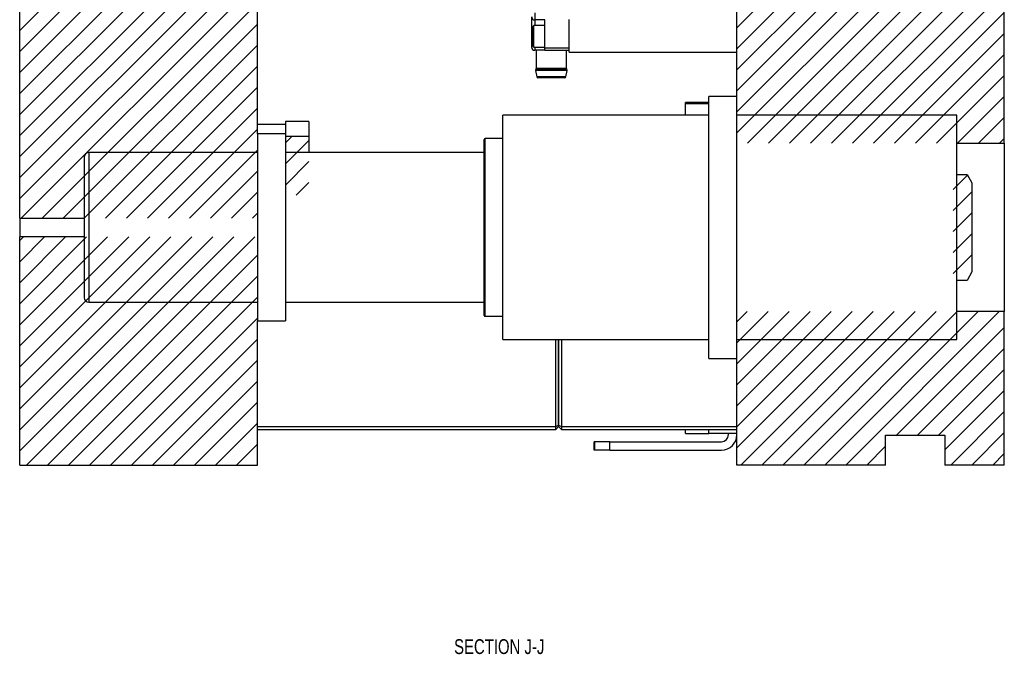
# Model space of a CAD drawing. Header units: inches. Extents: x 1880 to 2363, y -453 to -54.
# Tile 190 of 256: x 1978.79 to 1987.07, y -428.83 to -423.49. Entities that reach past the tile are written whole.
import ezdxf

# ---------------------------------------------------------------- set-up
doc = ezdxf.new("R2010")
doc.units = ezdxf.units.IN
doc.header["$LTSCALE"] = 0.5
doc.header["$MEASUREMENT"] = 0
for name, color, linetype in [('SID-M-D', 42, 'Continuous'), ('SID-M-F', 202, 'Continuous'), ('SID-M-S', 105, 'Continuous')]:
    doc.layers.add(name, color=color, linetype=linetype)
doc.styles.add('SLDTEXTSTYLE0', font='TXT', dxfattribs={"width": 0.595745})

msp = doc.modelspace()

# ---------------------------------------------------------------- linework, layer by layer
at = {"layer": 'SID-M-F', "linetype": 'Continuous'}
for p, q in [((1984.8244, -423.55452), (1987.0744, -421.30452)), ((1984.8244, -423.7313), (1987.0744, -421.4813)), ((1984.8244, -423.90807), (1987.0744, -421.65807)), ((1984.8244, -424.08485), (1987.0744, -421.83485)), ((1984.8244, -424.26163), (1987.0744, -422.01163)), ((1984.8244, -424.4384), (1987.0744, -422.1884)), ((1984.91306, -424.52652), (1987.0744, -422.36518)), ((1985.08983, -424.52652), (1987.0744, -422.54196)), ((1985.26661, -424.52652), (1987.0744, -422.71873)), ((1985.44339, -424.52652), (1987.0744, -422.89551)), ((1978.7894, -423.57911), (1979.37504, -422.99347)), ((1978.7894, -423.75589), (1979.55181, -422.99347)), ((1978.7894, -423.93267), (1979.72859, -422.99347)), ((1978.7894, -424.10944), (1979.90537, -422.99347)), ((1978.7894, -424.28622), (1980.08214, -422.99347)), ((1978.7894, -424.463), (1980.25892, -422.99347)), ((1978.7894, -424.63977), (1980.4357, -422.99347)), ((1978.7894, -424.81655), (1980.61247, -422.99347)), ((1978.7894, -424.99333), (1980.78925, -422.99347)), ((1985.62016, -424.52652), (1987.0744, -423.07229)), ((1978.80292, -425.15658), (1980.7894, -423.1701)), ((1985.79694, -424.52652), (1987.0744, -423.24906)), ((1978.9797, -425.15658), (1980.7894, -423.34688)), ((1985.97372, -424.52652), (1987.0744, -423.42584)), ((1979.15647, -425.15658), (1980.7894, -423.52366)), ((1986.15049, -424.52652), (1987.0744, -423.60262)), ((1979.33325, -425.15658), (1980.7894, -423.70043)), ((1986.32727, -424.52652), (1987.0744, -423.77939)), ((1979.51003, -425.15658), (1980.7894, -423.87721)), ((1986.50405, -424.52652), (1987.0744, -423.95617)), ((1979.6868, -425.15658), (1980.7894, -424.05399)), ((1986.68082, -424.52652), (1987.0744, -424.13295)), ((1979.86358, -425.15658), (1980.7894, -424.23076)), ((1986.8576, -424.52652), (1987.0744, -424.30972)), ((1980.04036, -425.15658), (1980.7894, -424.40754)), ((1981.02562, -424.52487), (1981.08036, -424.47013)), ((1981.02562, -424.70165), (1981.22247, -424.5048)), ((1987.03438, -424.52652), (1987.0744, -424.4865)), ((1980.21713, -425.15658), (1980.7894, -424.58432)), ((1981.02562, -424.87843), (1981.22247, -424.68158)), ((1980.39391, -425.15658), (1980.7894, -424.76109)), ((1986.64373, -424.91717), (1986.76528, -424.79562)), ((1981.11662, -424.9642), (1981.22247, -424.85835)), ((1986.64373, -425.09395), (1986.80121, -424.93647)), ((1980.57069, -425.15658), (1980.7894, -424.93787)), ((1980.74746, -425.15658), (1980.7894, -425.11465)), ((1986.64373, -425.27072), (1986.80121, -425.11324)), ((1978.7894, -425.34688), (1978.82252, -425.31375)), ((1978.7894, -425.52366), (1978.9993, -425.31375)), ((1978.7894, -425.70043), (1979.17608, -425.31375)), ((1978.7894, -425.87721), (1979.35285, -425.31375)), ((1978.7894, -426.05399), (1979.52963, -425.31375)), ((1978.7894, -426.23076), (1979.70641, -425.31375)), ((1978.7894, -426.40754), (1979.88318, -425.31375)), ((1978.7894, -426.58432), (1980.05996, -425.31375)), ((1978.7894, -426.76109), (1980.23674, -425.31375)), ((1978.7894, -426.93787), (1980.41351, -425.31375)), ((1978.7894, -427.11465), (1980.59029, -425.31375)), ((1978.84565, -427.23517), (1980.76707, -425.31375)), ((1986.64373, -425.4475), (1986.80121, -425.29002)), ((1979.02243, -427.23517), (1980.7894, -425.4682)), ((1986.64373, -425.62428), (1986.80121, -425.4668)), ((1979.19921, -427.23517), (1980.7894, -425.64498)), ((1979.37598, -427.23517), (1980.7894, -425.82175)), ((1979.55276, -427.23517), (1980.7894, -425.99853)), ((1984.8244, -426.02939), (1984.90998, -425.94381)), ((1984.8244, -426.20617), (1985.08676, -425.94381)), ((1984.8244, -426.38295), (1985.26353, -425.94381)), ((1984.8244, -426.55972), (1985.44031, -425.94381)), ((1984.8244, -426.7365), (1985.61709, -425.94381)), ((1984.8244, -426.91328), (1985.79386, -425.94381)), ((1984.8244, -427.09005), (1985.97064, -425.94381)), ((1984.85606, -427.23517), (1986.14742, -425.94381)), ((1985.03284, -427.23517), (1986.32419, -425.94381)), ((1985.20962, -427.23517), (1986.50097, -425.94381)), ((1985.38639, -427.23517), (1986.67775, -425.94381)), ((1985.56317, -427.23517), (1986.85452, -425.94381)), ((1985.73995, -427.23517), (1987.0313, -425.94381)), ((1986.16672, -426.98517), (1987.0744, -426.07749)), ((1979.72954, -427.23517), (1980.7894, -426.17531)), ((1986.3435, -426.98517), (1987.0744, -426.25427)), ((1979.90631, -427.23517), (1980.7894, -426.35208)), ((1986.52028, -426.98517), (1987.0744, -426.43105)), ((1980.08309, -427.23517), (1980.7894, -426.52886)), ((1986.5744, -427.10782), (1987.0744, -426.60782)), ((1980.25987, -427.23517), (1980.7894, -426.70564)), ((1986.62383, -427.23517), (1987.0744, -426.7846)), ((1980.43664, -427.23517), (1980.7894, -426.88241)), ((1986.80061, -427.23517), (1987.0744, -426.96138)), ((1980.61342, -427.23517), (1980.7894, -427.05919)), ((1985.91672, -427.23517), (1986.0744, -427.07749)), ((1986.97738, -427.23517), (1987.0744, -427.13815))]:
    msp.add_line(p, q, dxfattribs=at)
at = {"layer": 'SID-M-S'}
for p, q in [((1987.0744, -424.52652), (1987.0744, -415.59179)), ((1984.8244, -424.13281), (1984.8244, -417.87267)), ((1978.7894, -425.15658), (1978.7894, -422.99347)), ((1980.7894, -424.44777), (1980.7894, -422.99347)), ((1983.1228, -423.43005), (1983.1228, -423.4891)), ((1983.0978, -423.6269), (1983.0978, -423.4641)), ((1983.2078, -423.4891), (1983.1228, -423.4891)), ((1983.1228, -423.4891), (1983.1228, -423.5354)), ((1983.2078, -423.72533), (1983.2078, -423.4891)), ((1983.4128, -423.76017), (1983.4128, -423.48517)), ((1983.11515, -423.5354), (1983.10395, -423.5466)), ((1983.10395, -423.7072), (1983.10395, -423.5466)), ((1983.2078, -423.5354), (1983.11515, -423.5354)), ((1983.11515, -423.7184), (1983.11515, -423.5354)), ((1983.0978, -423.72001), (1983.0978, -423.6269)), ((1983.0978, -423.6269), (1983.10395, -423.6269)), ((1983.10395, -423.7072), (1983.11515, -423.7184)), ((1983.11515, -423.7184), (1983.2078, -423.7184)), ((1983.1228, -423.7184), (1983.1228, -423.74501)), ((1983.2078, -423.74501), (1983.1228, -423.74501)), ((1983.13485, -423.74501), (1983.13485, -423.89899)), ((1983.2078, -423.72533), (1983.4128, -423.72533)), ((1983.2078, -423.74501), (1983.2078, -423.72533)), ((1983.2078, -423.74501), (1983.4128, -423.74501)), ((1983.39075, -423.89899), (1983.39075, -423.74501)), ((1983.4128, -423.76017), (1984.8244, -423.76017)), ((1983.12934, -423.91596), (1983.14015, -423.96732)), ((1983.2628, -423.91596), (1983.12934, -423.91596)), ((1983.13264, -423.9052), (1983.13122, -423.90695)), ((1983.2628, -423.90695), (1983.13122, -423.90695)), ((1983.2628, -423.9052), (1983.13264, -423.9052)), ((1983.2628, -423.89899), (1983.13485, -423.89899)), ((1983.39075, -423.89899), (1983.2628, -423.89899)), ((1983.39296, -423.9052), (1983.2628, -423.9052)), ((1983.39438, -423.90695), (1983.2628, -423.90695)), ((1983.39625, -423.91596), (1983.2628, -423.91596)), ((1983.38544, -423.96732), (1983.39625, -423.91596)), ((1983.39438, -423.90695), (1983.39296, -423.9052)), ((1983.2628, -423.96732), (1983.14015, -423.96732)), ((1983.2628, -423.97526), (1983.14994, -423.97526)), ((1983.38544, -423.96732), (1983.2628, -423.96732)), ((1983.37566, -423.97526), (1983.2628, -423.97526)), ((1984.58818, -424.18393), (1984.39133, -424.18393)), ((1984.39133, -424.19669), (1984.39133, -424.18393)), ((1984.8244, -424.13281), (1984.58818, -424.13281)), ((1984.58818, -426.33753), (1984.58818, -424.13281)), ((1984.8244, -426.33753), (1984.8244, -424.13281)), ((1984.58818, -424.19669), (1984.39133, -424.19669)), ((1984.39133, -424.29029), (1984.39133, -424.19669)), ((1981.22247, -424.34315), (1981.02562, -424.34315)), ((1981.02562, -424.34315), (1981.02562, -424.44777)), ((1981.22247, -424.34315), (1981.22247, -424.47013)), ((1984.58818, -424.29029), (1982.85589, -424.29029)), ((1982.85589, -426.18005), (1982.85589, -424.29029)), ((1986.67479, -424.29029), (1984.8244, -424.29029)), ((1986.67479, -426.18005), (1986.67479, -424.29029)), ((1981.02562, -424.36903), (1980.7894, -424.36903)), ((1981.02562, -424.44777), (1980.7894, -424.44777)), ((1980.7894, -424.44777), (1980.7894, -426.02257)), ((1981.02562, -424.44777), (1981.02562, -426.02257)), ((1981.22247, -424.47013), (1981.02562, -424.47013)), ((1981.22247, -424.47013), (1981.22247, -424.60525)), ((1982.69841, -425.97533), (1982.69841, -424.49501)), ((1982.85589, -424.48714), (1982.70629, -424.48714)), ((1982.70629, -425.9832), (1982.70629, -424.48714)), ((1980.7894, -424.60525), (1979.37208, -424.60525)), ((1979.37208, -424.60525), (1979.37208, -425.86509)), ((1982.69841, -424.60525), (1981.02562, -424.60525)), ((1986.67479, -424.52652), (1987.0744, -424.52652)), ((1987.0744, -424.52652), (1987.0744, -425.94381)), ((1979.33271, -424.64462), (1979.33271, -425.82572)), ((1986.67479, -424.78934), (1986.76184, -424.78934)), ((1986.76184, -424.78934), (1986.80121, -424.86118)), ((1986.80121, -424.86118), (1986.80121, -425.60915)), ((1978.7894, -425.15658), (1979.33271, -425.15658)), ((1978.7894, -425.15658), (1978.7894, -425.31375)), ((1979.33271, -425.31375), (1978.7894, -425.31375)), ((1978.7894, -427.23517), (1978.7894, -425.31375)), ((1986.76184, -425.681), (1986.67479, -425.681)), ((1986.80121, -425.60915), (1986.76184, -425.681)), ((1979.37208, -425.86509), (1980.7894, -425.86509)), ((1981.02562, -425.86509), (1982.69841, -425.86509)), ((1982.70629, -425.9832), (1982.85589, -425.9832)), ((1987.0744, -425.94381), (1986.67479, -425.94381)), ((1987.0744, -427.23517), (1987.0744, -425.94381)), ((1980.7894, -426.02257), (1981.02562, -426.02257)), ((1980.7894, -427.23517), (1980.7894, -426.02257)), ((1982.85589, -426.18005), (1984.58818, -426.18005)), ((1983.2994, -426.91017), (1983.2994, -426.18005)), ((1983.3244, -426.89981), (1983.3244, -426.18005)), ((1983.3244, -426.18005), (1983.3244, -426.89981)), ((1983.3494, -426.18005), (1983.3494, -426.91017)), ((1984.8244, -426.18005), (1986.67479, -426.18005)), ((1984.58818, -426.33753), (1984.8244, -426.33753)), ((1984.8244, -427.23517), (1984.8244, -426.33753)), ((1980.7894, -426.91017), (1983.2994, -426.91017)), ((1983.2994, -426.91017), (1983.3244, -426.89981)), ((1983.2994, -426.93517), (1983.2994, -426.91017)), ((1983.2994, -426.93517), (1983.3244, -426.91017)), ((1983.3244, -426.91017), (1983.3244, -426.89981)), ((1983.3244, -426.89981), (1983.3494, -426.91017)), ((1983.3244, -426.89981), (1983.3244, -426.91017)), ((1983.3244, -426.91017), (1983.3494, -426.93517)), ((1983.3494, -426.91017), (1983.3494, -426.93517)), ((1983.3494, -426.91017), (1984.8244, -426.91017)), ((1980.7894, -426.93517), (1983.2994, -426.93517)), ((1983.3494, -426.93517), (1984.8244, -426.93517)), ((1984.39133, -426.969), (1984.39133, -426.93517)), ((1984.39133, -426.969), (1984.58818, -426.969)), ((1984.58818, -426.95919), (1984.58818, -426.93517)), ((1984.58818, -426.969), (1984.58818, -426.95919)), ((1984.58818, -426.96745), (1984.8244, -426.96745)), ((1984.7534, -426.97917), (1984.7534, -426.96745)), ((1986.0744, -426.98517), (1986.5744, -426.98517)), ((1986.0744, -427.23517), (1986.0744, -426.98517)), ((1986.5744, -426.98517), (1986.5744, -427.23517)), ((1983.6244, -427.11017), (1983.6244, -427.03917)), ((1983.6294, -427.03917), (1983.6244, -427.03917)), ((1983.6294, -427.11017), (1983.6294, -427.03917)), ((1983.7544, -427.03917), (1983.6294, -427.03917)), ((1983.7544, -427.11017), (1983.7544, -427.03917)), ((1983.7544, -427.03917), (1984.6934, -427.03917)), ((1983.6294, -427.11017), (1983.6244, -427.11017)), ((1983.7544, -427.11017), (1983.6294, -427.11017)), ((1983.7544, -427.11017), (1984.6934, -427.11017)), ((1978.7894, -427.23517), (1980.7894, -427.23517)), ((1986.0744, -427.23517), (1984.8244, -427.23517)), ((1987.0744, -427.23517), (1986.5744, -427.23517))]:
    msp.add_line(p, q, dxfattribs=at)
for centre, radius, start, end in [((1983.1228, -423.4641), 0.025, 180, 270), ((1983.1228, -423.72001), 0.025, 180, 270), ((1983.13897, -423.91326), 0.01, 140.853025, 195.645072), ((1983.125, -423.89899), 0.00984, 320.853025, 0), ((1983.40059, -423.89899), 0.00984, 180, 219.146975), ((1983.38662, -423.91326), 0.01, 344.354928, 39.146975), ((1983.14994, -423.96526), 0.01, 191.884474, 270), ((1983.37566, -423.96526), 0.01, 270, 348.115526), ((1982.70629, -424.49501), 0.00787, 90, 180), ((1979.37208, -424.64462), 0.03937, 90, 180), ((1979.37208, -425.82572), 0.03937, 180, 270), ((1982.70629, -425.97533), 0.00787, 180, 270), ((1984.6934, -426.97917), 0.131, 270, 0), ((1984.6934, -426.97917), 0.06, 270, 0)]:
    msp.add_arc(centre, radius, start, end, dxfattribs=at)

# ---------------------------------------------------------------- texts
at = {"layer": 'SID-M-D', "style": 'SLDTEXTSTYLE0', "width": 0.75}
msp.add_text('SECTION J-J', height=0.125, dxfattribs=at).set_placement((1982.44479, -428.8259))

doc.saveas('drawing.dxf')
